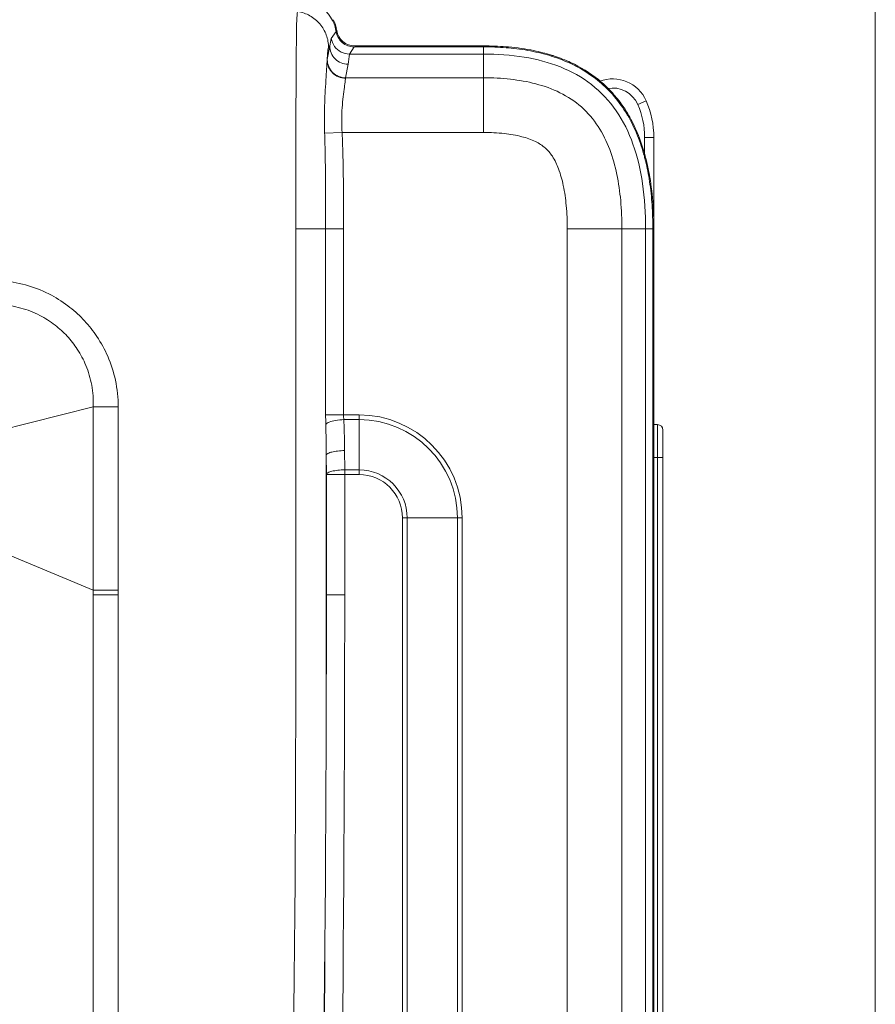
# Model space of a CAD drawing. Header units: millimetres. Extents: x -473 to 23648, y -382 to 1866.
# Tile 121 of 256: x 3786 to 3833, y 174 to 227. Entities that reach past the tile are written whole.
import ezdxf

# ---------------------------------------------------------------- set-up
doc = ezdxf.new("R2010")
doc.units = ezdxf.units.MM
doc.header["$LTSCALE"] = 80
doc.layers.get('0').update_dxf_attribs({"linetype": 'CONTINUOUS'})
doc.layers.add('09_ALL_ROUNDS', color=7, linetype='CONTINUOUS')

msp = doc.modelspace()

# ---------------------------------------------------------------- linework, layer by layer
at = {"linetype": 'Continuous', "lineweight": 0}
for p, q in [((3803.324, 226.432), (3803.584, 226.813)), ((3803.105, 225.273), (3803.241, 226.015)), ((3803.174, 225.925), (3803.241, 226.015)), ((3804.314, 225.573), (3811.643, 225.573)), ((3804.315, 225.573), (3804.572, 225.967)), ((3804.572, 225.967), (3811.643, 225.967)), ((3811.643, 226.02), (3804.606, 226.02)), ((3811.643, 225.573), (3811.643, 225.967)), ((3811.643, 225.573), (3811.644, 224.277)), ((3804.105, 224.277), (3804.241, 225.02)), ((3811.644, 224.277), (3804.105, 224.277)), ((3811.643, 221.291), (3811.643, 224.277)), ((3820.068, 222.818), (3820.526, 223.018)), ((3803.913, 221.291), (3802.961, 221.242)), ((3811.643, 221.291), (3803.913, 221.291)), ((3820.443, 220.071), (3820.443, 221.02)), ((3820.443, 221.02), (3820.943, 221.02)), ((3820.943, -24.982), (3820.943, 221.02)), ((3801.393, 196.02), (3801.393, 216.02)), ((3801.393, 216.02), (3803.014, 216.02)), ((3803.014, 205.851), (3803.014, 216.02)), ((3803.996, 216.02), (3803.014, 216.02)), ((3803.996, 205.851), (3803.996, 216.02)), ((3816.213, -23.26), (3816.213, 216.02)), ((3816.213, 216.02), (3819.2, 216.02)), ((3819.2, 84.52), (3819.2, 216.021)), ((3820.496, 216.02), (3819.2, 216.021)), ((3820.496, 216.02), (3820.496, 84.52)), ((3820.496, 216.02), (3820.89, 216.02)), ((3820.89, 216.02), (3820.89, 84.52)), ((3790.317, 206.291), (3784.977, 204.949)), ((3791.683, 206.292), (3790.317, 206.292)), ((3790.317, 206.291), (3790.317, 196.28)), ((3791.683, 206.292), (3791.683, 196.28)), ((3803.996, 205.851), (3803.014, 205.851)), ((3804.843, 205.851), (3803.996, 205.851)), ((3804.843, 205.593), (3804.008, 205.593)), ((3804.843, 202.589), (3804.843, 205.851)), ((3821.143, 205.32), (3820.943, 205.32)), ((3821.143, 111.72), (3821.143, 205.32)), ((3821.443, 112.02), (3821.443, 205.02)), ((3803.051, 196.02), (3803.051, 203.64)), ((3803.055, 202.589), (3803.051, 203.64)), ((3804.055, 202.846), (3804.05, 203.898)), ((3820.943, 203.52), (3821.443, 203.52)), ((3804.055, 202.589), (3803.055, 202.589)), ((3803.055, 196.02), (3803.055, 202.589)), ((3804.055, 202.846), (3804.843, 202.846)), ((3804.055, 196.02), (3804.055, 202.846)), ((3804.055, 202.589), (3804.843, 202.589)), ((3807.212, 200.22), (3807.212, 84.52)), ((3807.212, 200.22), (3810.474, 200.22)), ((3807.469, 200.22), (3807.469, 84.52)), ((3810.216, 84.52), (3810.216, 200.22)), ((3810.474, 84.52), (3810.474, 200.22)), ((3790.317, 196.28), (3784.988, 198.494)), ((3791.683, 196.28), (3790.317, 196.28)), ((3790.317, 196.28), (3790.317, 196.02)), ((3791.683, 196.02), (3790.317, 196.02)), ((3791.683, 196.28), (3791.683, 196.02)), ((3803.055, 196.02), (3803.051, 196.02)), ((3804.055, 196.02), (3803.055, 196.02))]:
    msp.add_line(p, q, dxfattribs=at)
for centre, radius, start, end in [((3801.608, 226.506), 1.999, 20.841, 68.8456), ((3801.646, 226.553), 1.996, 8.9461, 26.7686), ((3801.603, 226.504), 2.005, 10.0117, 20.8294), ((3801.618, 226.507), 1.99, 8.8567, 10.0059), ((3804.572, 226.967), 1, 188.8532, 229.5375), ((3804.606, 227.02), 1, 188.968, 270), ((3798.703, 227.135), 4.674, 346.1446, 351.3537), ((3804.572, 226.967), 1, 229.5409, 270.002), ((3798.966, 225.995), 5.365, 349.5243, 355.4849), ((3811.786, 212.197), 13.766, 84.945, 85.4885), ((3811.785, 212.178), 13.838, 84.9488, 85.4915), ((3812.633, 216.781), 9.148, 71.6273, 72.6646), ((3812.648, 216.838), 9.036, 71.6065, 72.6507), ((3818.693, 222.219), 2, 23.5565, 110.7145), ((3818.693, 222.219), 1.5, 23.5565, 100.8779), ((3813.607, 218.86), 6.79, 40.4216, 42.934), ((3813.528, 218.786), 6.95, 40.464, 42.9369), ((3815.943, 221.02), 4.5, 0, 23.5565), ((3815.943, 221.02), 5, 0, 23.5565), ((3812.938, 218.378), 7.616, 30.2575, 30.8961), ((3812.864, 218.339), 7.751, 30.2274, 30.8591), ((3809.451, 217.04), 11.363, 13.6945, 15.0342), ((3809.47, 217.047), 11.395, 13.6809, 15.0229), ((3819.901, 205.862), 16.887, 180.0383, 181.787), ((3804.843, 200.22), 5.631, 0, 90), ((3804.843, 200.22), 5.373, 0, 90), ((3740.783, 203.454), 62.268, 0.17168, 1.73154), ((3821.143, 205.02), 0.3, 0, 90), ((3804.843, 200.22), 2.627, 0, 90), ((3804.843, 200.22), 2.369, 0, 90), ((1411.632, 196.032), 2389.761, 357.325466, 359.999709), ((1426.643, 196.02), 2376.408, 357.31072, 0.000001), ((1426.643, 196.02), 2376.413, 357.310726, 0), ((1426.643, 196.02), 2377.413, 357.311858, 0)]:
    msp.add_arc(centre, radius, start, end, dxfattribs=at)
for points, knots in [([(3801.393, 216.02), (3801.393, 216.865), (3801.392, 218.471), (3801.392, 220.751), (3801.393, 222.75), (3801.401, 224.416), (3801.41, 225.715), (3801.421, 226.658), (3801.422, 227.304), (3801.455, 227.677), (3801.465, 227.859), (3801.493, 227.899)], [0, 0, 0, 0, 2.53455, 4.82026, 6.83807, 8.531868, 9.818692, 10.732271, 11.3715, 11.737456, 11.884377, 11.884377, 11.884377, 11.884377]), ([(3801.493, 227.899), (3801.724, 227.862), (3802.176, 227.704), (3802.728, 227.248), (3803.09, 226.631), (3803.174, 226.159), (3803.174, 225.925)], [0, 0, 0, 0, 0.701536, 1.403097, 2.104614, 2.806037, 2.806037, 2.806037, 2.806037]), ([(3803.324, 226.432), (3803.347, 226.276), (3803.468, 225.971), (3803.837, 225.65), (3804.157, 225.573), (3804.315, 225.573)], [0, 0, 0, 0, 0.471552, 0.943708, 1.416293, 1.416293, 1.416293, 1.416293]), ([(3803.1, 225.239), (3803.104, 225.339), (3803.113, 225.506), (3803.128, 225.717), (3803.147, 225.845), (3803.162, 225.909), (3803.174, 225.925)], [0, 0, 0, 0, 0.2998549, 0.5041712, 0.6300761, 0.6925507, 0.6925507, 0.6925507, 0.6925507]), ([(3804.241, 225.02), (3804.111, 225.02), (3803.849, 225.072), (3803.517, 225.294), (3803.294, 225.624), (3803.242, 225.886), (3803.241, 226.015)], [0, 0, 0, 0, 0.389776, 0.779272, 1.168126, 1.556351, 1.556351, 1.556351, 1.556351]), ([(3820.496, 216.02), (3820.496, 216.848), (3820.405, 218.418), (3819.903, 220.62), (3818.984, 222.508), (3817.604, 223.985), (3815.837, 224.961), (3813.813, 225.481), (3812.385, 225.573), (3811.643, 225.573)], [0, 0, 0, 0, 2.484835, 4.700112, 6.73367, 8.712794, 10.662253, 12.706097, 14.934301, 14.934301, 14.934301, 14.934301]), ([(3815.343, 225.463), (3814.973, 225.578), (3814.197, 225.768), (3813.407, 225.874), (3812.999, 225.91)], [0, 0, 0, 0, 1.16202, 2.389444, 2.389444, 2.389444, 2.389444]), ([(3813.004, 225.962), (3813.468, 225.921), (3814.262, 225.81), (3815.039, 225.613), (3815.358, 225.513)], [0, 0, 0, 0, 1.397895, 2.400633, 2.400633, 2.400633, 2.400633]), ([(3802.961, 221.242), (3802.953, 221.491), (3802.942, 222.007), (3802.954, 222.795), (3802.992, 223.577), (3803.039, 224.279), (3803.074, 224.823), (3803.092, 225.124), (3803.1, 225.239)], [0, 0, 0, 0, 0.746458, 1.547143, 2.363914, 3.096875, 3.656318, 4.001365, 4.001365, 4.001365, 4.001365]), ([(3803.1, 225.239), (3803.101, 225.245), (3803.102, 225.257), (3803.104, 225.268), (3803.105, 225.273)], [0, 0, 0, 0, 0.0189898, 0.03401171, 0.03401171, 0.03401171, 0.03401171]), ([(3804.1, 224.252), (3803.97, 224.252), (3803.708, 224.304), (3803.377, 224.523), (3803.153, 224.851), (3803.101, 225.111), (3803.1, 225.239)], [0, 0, 0, 0, 0.389461, 0.777879, 1.164407, 1.549298, 1.549298, 1.549298, 1.549298]), ([(3804.105, 224.277), (3803.975, 224.277), (3803.712, 224.33), (3803.38, 224.551), (3803.157, 224.882), (3803.105, 225.143), (3803.105, 225.273)], [0, 0, 0, 0, 0.389776, 0.779272, 1.168126, 1.556351, 1.556351, 1.556351, 1.556351]), ([(3818.578, 223.484), (3818.326, 223.756), (3817.727, 224.302), (3816.685, 224.955), (3815.895, 225.281), (3815.499, 225.412)], [0, 0, 0, 0, 1.113513, 2.418374, 3.667561, 3.667561, 3.667561, 3.667561]), ([(3815.516, 225.462), (3815.817, 225.362), (3816.666, 225.03), (3817.729, 224.381), (3818.399, 223.754), (3818.617, 223.52)], [0, 0, 0, 0, 0.950816, 2.732486, 3.692276, 3.692276, 3.692276, 3.692276]), ([(3803.913, 221.291), (3803.9, 221.482), (3803.884, 221.88), (3803.9, 222.486), (3803.954, 223.08), (3804.019, 223.598), (3804.068, 223.98), (3804.09, 224.182), (3804.1, 224.252)], [0, 0, 0, 0, 0.575708, 1.192407, 1.817653, 2.365554, 2.759524, 2.972753, 2.972753, 2.972753, 2.972753]), ([(3804.1, 224.252), (3804.101, 224.257), (3804.102, 224.265), (3804.104, 224.274), (3804.105, 224.277)], [0, 0, 0, 0, 0.01445902, 0.02570064, 0.02570064, 0.02570064, 0.02570064]), ([(3819.2, 216.021), (3819.2, 216.536), (3819.16, 217.535), (3818.956, 218.992), (3818.573, 220.37), (3817.952, 221.646), (3817.029, 222.733), (3815.838, 223.513), (3814.503, 223.986), (3813.092, 224.231), (3812.133, 224.277), (3811.644, 224.277)], [0, 0, 0, 0, 1.545127, 2.995688, 4.406477, 5.81735, 7.22229, 8.628186, 10.035107, 11.443325, 12.910284, 12.910284, 12.910284, 12.910284]), ([(3818.816, 223.296), (3818.915, 223.18), (3819.167, 222.865), (3819.39, 222.529), (3819.518, 222.315)], [0, 0, 0, 0, 0.458038, 1.207258, 1.207258, 1.207258, 1.207258]), ([(3820.425, 219.987), (3820.323, 220.367), (3820.073, 221.133), (3819.723, 221.861), (3819.516, 222.215)], [0, 0, 0, 0, 1.179887, 2.411445, 2.411445, 2.411445, 2.411445]), ([(3819.561, 222.241), (3819.74, 221.935), (3820.1, 221.208), (3820.358, 220.438), (3820.475, 220.001)], [0, 0, 0, 0, 1.065702, 2.425337, 2.425337, 2.425337, 2.425337]), ([(3803.014, 216.02), (3803.014, 216.147), (3803.014, 216.42), (3803.014, 216.85), (3803.013, 217.321), (3803.011, 217.822), (3803.009, 218.341), (3803.005, 218.867), (3803, 219.389), (3802.993, 219.897), (3802.984, 220.379), (3802.974, 220.824), (3802.966, 221.108), (3802.961, 221.242)], [0, 0, 0, 0, 0.382705, 0.81717, 1.291946, 1.796066, 2.318518, 2.848257, 3.374259, 3.88555, 4.371265, 4.820614, 5.222885, 5.222885, 5.222885, 5.222885]), ([(3803.996, 216.02), (3803.996, 216.148), (3803.996, 216.421), (3803.995, 216.853), (3803.994, 217.326), (3803.991, 217.828), (3803.987, 218.35), (3803.981, 218.88), (3803.973, 219.407), (3803.963, 219.92), (3803.949, 220.41), (3803.933, 220.864), (3803.92, 221.153), (3803.913, 221.291)], [0, 0, 0, 0, 0.383723, 0.819516, 1.296007, 1.802337, 2.32763, 2.861029, 3.391708, 3.908895, 4.401849, 4.85983, 5.272101, 5.272101, 5.272101, 5.272101]), ([(3816.213, 216.02), (3816.214, 216.444), (3816.183, 217.238), (3816.032, 218.338), (3815.784, 219.249), (3815.455, 219.953), (3815.024, 220.472), (3814.446, 220.838), (3813.684, 221.096), (3812.725, 221.259), (3812.021, 221.291), (3811.643, 221.291)], [0, 0, 0, 0, 1.27223, 2.38043, 3.324302, 4.093893, 4.695311, 5.319976, 6.11983, 7.095038, 8.229261, 8.229261, 8.229261, 8.229261]), ([(3820.89, 216.02), (3820.89, 216.455), (3820.865, 217.323), (3820.734, 218.563), (3820.581, 219.361), (3820.491, 219.73)], [0, 0, 0, 0, 1.306641, 2.600777, 3.739306, 3.739306, 3.739306, 3.739306]), ([(3820.541, 219.742), (3820.598, 219.51), (3820.857, 218.286), (3820.943, 217.03), (3820.943, 216.02)], [0, 0, 0, 0, 0.718149, 3.748537, 3.748537, 3.748537, 3.748537]), ([(3785.419, 213.179), (3785.882, 213.136), (3786.786, 212.952), (3788.012, 212.449), (3789.033, 211.778), (3789.87, 211.012), (3790.572, 210.113), (3791.169, 209.026), (3791.58, 207.727), (3791.684, 206.778), (3791.683, 206.292)], [0, 0, 0, 0, 1.393547, 2.746867, 3.951716, 5.038584, 6.137207, 7.360209, 8.739551, 10.198632, 10.198632, 10.198632, 10.198632]), ([(3785.238, 211.877), (3785.617, 211.856), (3786.363, 211.732), (3787.379, 211.34), (3788.225, 210.8), (3788.916, 210.173), (3789.488, 209.431), (3789.966, 208.534), (3790.276, 207.464), (3790.334, 206.687), (3790.317, 206.291)], [0, 0, 0, 0, 1.140299, 2.249406, 3.243579, 4.13409, 5.036512, 6.040419, 7.166636, 8.355223, 8.355223, 8.355223, 8.355223]), ([(3804.008, 205.593), (3803.857, 205.587), (3803.581, 205.56), (3803.254, 205.481), (3803.06, 205.396), (3803.022, 205.335)], [0, 0, 0, 0, 0.4542, 0.820206, 1.035432, 1.035432, 1.035432, 1.035432]), ([(3804.008, 205.593), (3804.004, 205.636), (3803.998, 205.722), (3803.996, 205.808), (3803.996, 205.851)], [0, 0, 0, 0, 0.128476, 0.2580232, 0.2580232, 0.2580232, 0.2580232]), ([(3804.05, 203.898), (3804.05, 204.075), (3804.046, 204.441), (3804.032, 205.006), (3804.017, 205.394), (3804.008, 205.593)], [0, 0, 0, 0, 0.531377, 1.096405, 1.695587, 1.695587, 1.695587, 1.695587]), ([(3804.05, 203.898), (3803.924, 203.898), (3803.689, 203.887), (3803.376, 203.833), (3803.164, 203.771), (3803.053, 203.683), (3803.051, 203.64)], [0, 0, 0, 0, 0.379354, 0.706538, 0.939681, 1.066455, 1.066455, 1.066455, 1.066455]), ([(3804.055, 202.846), (3803.929, 202.846), (3803.694, 202.835), (3803.381, 202.781), (3803.169, 202.72), (3803.058, 202.631), (3803.055, 202.589)], [0, 0, 0, 0, 0.379288, 0.706513, 0.939673, 1.066455, 1.066455, 1.066455, 1.066455]), ([(3790.317, 196.02), (3790.317, 193.025), (3790.317, 187.253), (3790.317, 178.837), (3790.317, 173.416), (3790.317, 170.772)], [0, 0, 0, 0, 8.98391, 17.317513, 25.247553, 25.247553, 25.247553, 25.247553]), ([(3791.683, 196.02), (3791.683, 193.725), (3791.683, 189.266), (3791.683, 182.744), (3791.683, 176.519), (3791.683, 172.46), (3791.683, 170.463)], [0, 0, 0, 0, 6.883328, 13.378766, 19.565991, 25.557, 25.557, 25.557, 25.557])]:
    msp.add_open_spline(points, degree=3, knots=knots, dxfattribs=at)
for points in [[(3811.643, 226.02), (3812.053, 226.02), (3812.464, 226.005), (3812.873, 225.973)], [(3812.869, 225.921), (3812.461, 225.953), (3812.052, 225.967), (3811.643, 225.967)], [(3819.473, 222.288), (3819.268, 222.631), (3819.035, 222.958), (3818.776, 223.262)]]:
    msp.add_open_spline(points, degree=3, dxfattribs=at)
at = {"layer": '09_ALL_ROUNDS', "linetype": 'Continuous', "lineweight": 0}
msp.add_line((3833.043, -41.98), (3833.043, 246.02), dxfattribs=at)

doc.saveas('drawing.dxf')
